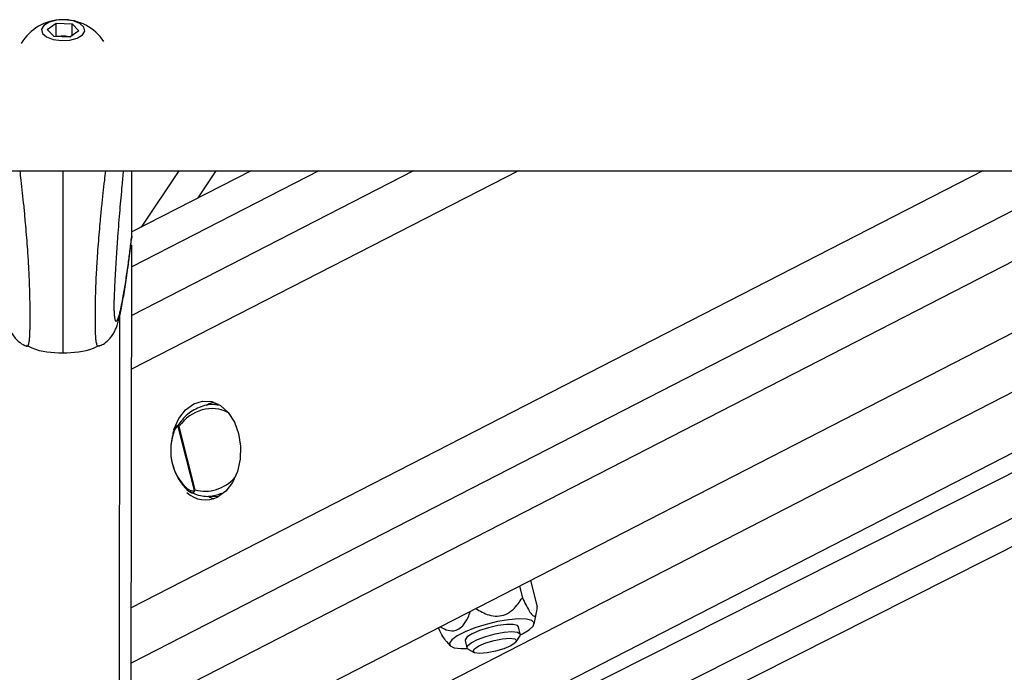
# Model space of a CAD drawing. Header units: millimetres. Extents: x 20 to 20084, y 40 to 15282.
# Tile 8 of 93: x 3832 to 4046, y 5930 to 6072. Entities that reach past the tile are written whole.
import ezdxf

# ---------------------------------------------------------------- set-up
doc = ezdxf.new("R2010")
doc.units = ezdxf.units.MM
doc.header["$LTSCALE"] = 2

msp = doc.modelspace()

# ---------------------------------------------------------------- linework, layer by layer
at = {"color": 7, "linetype": 'Continuous', "lineweight": 25}
for p, q in [((3838.07, 6070.32), (3840.04, 6071.69)), ((3840.04, 6071.69), (3843.5, 6071.55)), ((3840.04, 6068.95), (3840.04, 6071.69)), ((3843.49, 6069.02), (3843.5, 6071.55)), ((3843.5, 6071.55), (3844.97, 6070.04)), ((3839.55, 6068.82), (3838.07, 6070.32)), ((3843, 6068.68), (3839.55, 6068.82)), ((3839.83, 6068.81), (3840.04, 6068.95)), ((3840.04, 6068.95), (3841.77, 6068.88)), ((3841.77, 6068.88), (3843.21, 6068.82)), ((3844.97, 6070.04), (3843, 6068.68)), ((1303.35, 6039.57), (3843.27, 6039.57)), ((3843.27, 6039.57), (6383.19, 6039.57)), ((3856.3, 5905.65), (4116.9, 6039.57)), ((3882.44, 6039.57), (3856.46, 6026.22)), ((3856.46, 6025.31), (3856.48, 6039.57)), ((3866.68, 6039.57), (3858.47, 6027.26)), ((3870.9, 6033.65), (3874.85, 6039.57)), ((3905.25, 5904.69), (4167.7, 6039.57)), ((4178.43, 6039.57), (3938.3, 5918.36)), ((3856.46, 6025.31), (3856.4, 6024.68)), ((3856.46, 6025.31), (3856.46, 6025.31)), ((3856.26, 5873.22), (3856.46, 6023.39)), ((3875.36, 5988.67), (3874.16, 5988.64)), ((3865.91, 5983.59), (3865.83, 5983.44)), ((3866.47, 5983.83), (3870.05, 5969.9)), ((3870.28, 5970.08), (3866.74, 5983.86)), ((3865.38, 5982.35), (3865.37, 5982.34)), ((3868.63, 5969.88), (3868.77, 5969.81)), ((3872.73, 5968.65), (3875.36, 5968.59)), ((3873.02, 5968.65), (3874.24, 5968.1)), ((3940.82, 5949.08), (3941.47, 5946.56)), ((3943.23, 5950.32), (3944.7, 5944.59)), ((3944, 5940.78), (3944.57, 5943.33)), ((3941.02, 5938.61), (3940.61, 5940.2)), ((3940.13, 5936.97), (3940.92, 5938.21)), ((3924.93, 5937), (3925.73, 5936.09)), ((3928.99, 5937.21), (3929.39, 5935.62)), ((3929.67, 5935.32), (3930.96, 5934.61))]:
    msp.add_line(p, q, dxfattribs=at)
at = {"color": 8, "linetype": 'Continuous', "lineweight": 25}
for p, q in [((4086.66, 6039.57), (3856.32, 5921.2)), ((4065.06, 6039.57), (3856.34, 5932.31)), ((4041.67, 6039.57), (3856.35, 5944.33)), ((3940.59, 6039.57), (3856.42, 5996.32)), ((3917.75, 6039.57), (3856.44, 6008.06)), ((3897.15, 6039.57), (3856.45, 6018.66)), ((4142.03, 6039.57), (3893.39, 5911.8)), ((3948.6, 5913.67), (4198.01, 6039.57)), ((3952.99, 5909.74), (4210.19, 6039.57)), ((3853.68, 5868.4), (3853.87, 6008.15))]:
    msp.add_line(p, q, dxfattribs=at)
at = {"color": 7, "linetype": 'Continuous', "lineweight": 25, "flags": 128}
for points in [[(3841.13, 6067.91), (3842.97, 6068.01), (3844.59, 6068.44), (3845.75, 6069.14), (3846.26, 6069.99), (3846.05, 6070.87), (3845.15, 6071.65), (3843.69, 6072.21), (3841.91, 6072.45), (3840.07, 6072.35), (3838.45, 6071.92), (3837.3, 6071.23), (3836.79, 6070.38), (3837, 6069.49), (3837.9, 6068.71), (3839.35, 6068.16), (3841.13, 6067.91)], [(3865.61, 5983.16), (3865.62, 5983.2), (3866.69, 5985.58), (3868.16, 5987.48), (3869.93, 5988.78), (3871.88, 5989.39), (3873.87, 5989.26), (3875.77, 5988.41), (3877.45, 5986.9), (3878.8, 5984.82), (3879.72, 5982.32), (3880.15, 5979.56), (3880.06, 5976.75), (3879.46, 5974.06), (3878.39, 5971.68), (3876.92, 5969.78), (3875.15, 5968.48)], [(3874.24, 5989.16), (3873.33, 5988.78), (3872.73, 5988.43)], [(3868.75, 5969.83), (3868.68, 5969.84), (3868.63, 5969.86), (3868.58, 5969.9), (3868.55, 5969.96), (3868.53, 5970.03), (3868.53, 5970.1), (3868.54, 5970.18), (3868.57, 5970.27)], [(3941.02, 5938.46), (3941.51, 5938.7), (3942.97, 5939.58), (3943.82, 5940.39), (3944, 5941.08), (3943.49, 5941.59), (3942.34, 5941.88), (3940.64, 5941.94), (3938.5, 5941.76), (3936.08, 5941.36), (3933.57, 5940.75), (3931.15, 5940), (3929, 5939.15), (3927.28, 5938.26), (3926.12, 5937.41), (3925.6, 5936.66), (3925.76, 5936.05), (3926.6, 5935.65), (3928.04, 5935.47), (3929.46, 5935.49)], [(3940.61, 5940.2), (3940.37, 5940.48), (3939.46, 5940.72), (3937.99, 5940.72), (3936.13, 5940.48), (3934.11, 5940.02), (3932.17, 5939.41), (3930.55, 5938.7), (3929.45, 5938), (3928.98, 5937.39), (3928.99, 5937.21)], [(3929.67, 5935.32), (3929.42, 5935.55), (3929.54, 5936.09), (3930.33, 5936.76), (3931.72, 5937.47), (3933.52, 5938.14), (3935.53, 5938.68), (3937.5, 5939.04), (3939.19, 5939.16)], [(3939.19, 5939.16), (3940.4, 5939.04), (3940.99, 5938.68), (3940.92, 5938.21)], [(3938.72, 5937.74), (3939.8, 5937.62), (3940.22, 5937.25), (3939.91, 5936.71), (3938.93, 5936.07), (3937.42, 5935.43), (3935.62, 5934.89), (3933.79, 5934.53), (3932.22, 5934.4), (3931.15, 5934.53), (3930.73, 5934.89), (3931.03, 5935.43), (3932.01, 5936.07), (3933.52, 5936.71), (3935.33, 5937.25), (3937.15, 5937.62), (3938.72, 5937.74)]]:
    msp.add_lwpolyline(points, dxfattribs=at)
at = {"color": 8, "linetype": 'Continuous', "lineweight": 25, "flags": 128}
msp.add_lwpolyline([(3865.37, 5982.34), (3865.37, 5982.33), (3865.38, 5982.3), (3865.4, 5982.27), (3865.44, 5982.24), (3865.5, 5982.2)], dxfattribs=at)
at = {"color": 7, "linetype": 'Continuous', "lineweight": 25}
for centre, radius, start, end in [((3841.51, 6061.84), 10.63, 33.3457, 149.1621), ((3841.51, 6062.89), 5.99, 87.5318, 100.5817), ((3841.58, 6063.38), 5.5, 74.7861, 88.0277), ((3867.18, 5983.78), 0.709, 163.4689, 175.3593), ((3876.92, 5978.62), 12, 161.7039, 227.1174), ((3876.32, 5978.62), 11.4, 161.7039, 227.1174), ((3872.52, 5973.7), 5.84, 225.9582, 296.6913), ((3870.68, 5970.37), 0.783, 216.9828, 226.8291)]:
    msp.add_arc(centre, radius, start, end, dxfattribs=at)
at = {"color": 8, "linetype": 'Continuous', "lineweight": 25}
for start_param, end_param in [(6.230573, 7.64969), (3.271481, 4.385785)]:
    msp.add_ellipse((3873.2, 5978.75), major_axis=(3.91, 8.29), ratio=0.894207, start_param=start_param, end_param=end_param, dxfattribs=at)
for points, knots in [([(3833.58, 6001.38), (3833.62, 6001.36), (3833.71, 6001.32), (3833.85, 6001.41), (3833.98, 6001.64), (3834.1, 6002.06), (3834.19, 6002.63), (3834.25, 6003.31), (3834.28, 6003.96), (3834.31, 6004.8), (3834.33, 6005.8), (3834.34, 6006.98), (3834.34, 6008.31), (3834.34, 6009.86), (3834.31, 6011.51), (3834.27, 6013.48), (3834.21, 6015.3), (3834.13, 6016.95), (3834.07, 6018.25), (3833.99, 6019.59), (3833.88, 6021.44), (3833.72, 6023.69), (3833.51, 6026.29), (3833.27, 6029.02), (3833.01, 6031.84), (3832.7, 6034.73), (3832.42, 6037.31), (3832.23, 6038.88), (3832.15, 6039.57)], [0, 0, 0, 0, 0.029486, 0.072892, 0.110137, 0.147594, 0.192384, 0.215216, 0.238233, 0.264409, 0.291134, 0.314066, 0.341089, 0.369055, 0.397723, 0.427094, 0.471238, 0.493767, 0.516385, 0.543032, 0.569763, 0.623657, 0.678643, 0.733844, 0.803716, 0.873809, 0.944404, 1, 1, 1, 1]), ([(3841.48, 6039.57), (3841.48, 6038.75), (3841.48, 6037.26), (3841.48, 6034.96), (3841.47, 6032.76), (3841.47, 6030.47), (3841.47, 6028.12), (3841.46, 6025.69), (3841.46, 6023.17), (3841.46, 6020.97), (3841.45, 6019.14), (3841.45, 6017.51), (3841.45, 6015.61), (3841.45, 6013.41), (3841.44, 6011.17), (3841.44, 6009.15), (3841.44, 6007.39), (3841.44, 6005.96), (3841.43, 6004.67), (3841.43, 6003.61), (3841.43, 6002.74), (3841.43, 6001.98), (3841.43, 6001.3), (3841.43, 6000.73), (3841.43, 6000.31), (3841.43, 6000.04), (3841.43, 5999.89), (3841.43, 5999.85), (3841.43, 5999.9), (3841.43, 5999.91)], [0, 0, 0, 0, 0.0601308, 0.1096846, 0.1592902, 0.2090919, 0.2589815, 0.3079675, 0.3571124, 0.4069747, 0.4320843, 0.4572636, 0.4941213, 0.5314294, 0.5685704, 0.6064448, 0.6339503, 0.6622574, 0.6897631, 0.7179599, 0.7433621, 0.7690754, 0.8003558, 0.8362712, 0.8724729, 0.909315, 0.9462965, 0.9957187, 1, 1, 1, 1]), ([(3849.28, 6001.35), (3849.24, 6001.34), (3849.15, 6001.3), (3849.01, 6001.39), (3848.88, 6001.62), (3848.76, 6002.04), (3848.68, 6002.61), (3848.62, 6003.29), (3848.58, 6003.95), (3848.55, 6004.78), (3848.54, 6005.78), (3848.54, 6006.96), (3848.54, 6008.29), (3848.55, 6009.84), (3848.58, 6011.49), (3848.61, 6013.03), (3848.68, 6014.86), (3848.75, 6016.53), (3848.84, 6018.23), (3848.92, 6019.57), (3849.04, 6021.42), (3849.2, 6023.67), (3849.42, 6026.27), (3849.66, 6028.99), (3849.94, 6031.81), (3850.24, 6034.7), (3850.54, 6037.29), (3850.73, 6038.87), (3850.82, 6039.57)], [0, 0, 0, 0, 0.0295353, 0.0729086, 0.1101267, 0.1475553, 0.1924363, 0.2151271, 0.2381264, 0.2642832, 0.2909879, 0.3139025, 0.340906, 0.368851, 0.3974979, 0.4268464, 0.4488446, 0.4934781, 0.5160797, 0.5427067, 0.5694178, 0.6232716, 0.6782163, 0.7333757, 0.803196, 0.8732366, 0.9437795, 1, 1, 1, 1]), ([(3852.64, 6008.16), (3852.65, 6008.05), (3852.68, 6007.68), (3852.74, 6007.33), (3852.82, 6007), (3852.96, 6006.73), (3853.14, 6006.71), (3853.39, 6007.1), (3853.64, 6007.79), (3853.93, 6008.83), (3854.25, 6010.29), (3854.67, 6012.48), (3855.14, 6015.34), (3855.62, 6018.68), (3856.06, 6022.01), (3856.33, 6024.21), (3856.46, 6025.31)], [0, 0, 0, 0, 0.011533, 0.038569, 0.064927, 0.091452, 0.158589, 0.226485, 0.291613, 0.356967, 0.448953, 0.541227, 0.67093, 0.801092, 0.900468, 1, 1, 1, 1]), ([(3869.16, 5969.56), (3869.2, 5969.53), (3869.34, 5969.44), (3869.55, 5969.41), (3869.78, 5969.44), (3869.95, 5969.52), (3870.07, 5969.64), (3870.12, 5969.75), (3870.14, 5969.8)], [0, 0, 0, 0, 0.138747, 0.412125, 0.617051, 0.77454, 0.909371, 1, 1, 1, 1])]:
    msp.add_open_spline(points, degree=3, knots=knots, dxfattribs=at)
at = {"color": 7, "linetype": 'Continuous', "lineweight": 25}
for points, knots in [([(3854.63, 6039.57), (3854.52, 6038.49), (3854.34, 6036.61), (3854.07, 6033.71), (3853.83, 6031.02), (3853.6, 6028.19), (3853.39, 6025.53), (3853.22, 6023.07), (3853.07, 6020.85), (3852.92, 6018.51), (3852.8, 6016.32), (3852.7, 6014.32), (3852.64, 6012.87), (3852.6, 6011.7), (3852.58, 6010.96), (3852.57, 6010.32), (3852.57, 6009.85), (3852.58, 6009.39), (3852.59, 6008.96), (3852.61, 6008.51), (3852.63, 6008.29), (3852.64, 6008.16)], [0, 0, 0, 0, 0.129808, 0.225032, 0.320396, 0.416321, 0.512526, 0.577558, 0.64278, 0.708891, 0.775556, 0.818804, 0.862768, 0.882968, 0.903561, 0.916989, 0.930872, 0.942287, 0.959215, 0.976559, 1, 1, 1, 1]), ([(3826.5, 6024.7), (3826.56, 6024.17), (3826.84, 6021.81), (3827.32, 6018.13), (3827.93, 6013.87), (3828.53, 6010.28), (3829.06, 6007.78), (3829.5, 6006.2), (3829.84, 6005.22), (3830.24, 6004.34), (3830.85, 6003.35), (3831.8, 6002.36), (3832.77, 6001.62), (3833.45, 6001.43), (3833.59, 6001.39)], [0, 0, 0, 0, 0.053268, 0.235588, 0.403869, 0.560804, 0.7277, 0.811539, 0.862665, 0.902366, 0.931924, 0.961432, 0.992233, 1, 1, 1, 1]), ([(3855.82, 6019.94), (3855.92, 6020.65), (3856.12, 6022.14), (3856.32, 6023.81), (3856.43, 6024.67)], [0, 0, 0, 0, 0.481491, 1, 1, 1, 1]), ([(3849.27, 6001.37), (3849.62, 6001.51), (3850.42, 6001.82), (3851.38, 6002.63), (3852.14, 6003.52), (3852.64, 6004.35), (3853, 6005.13), (3853.32, 6005.99), (3853.73, 6007.39), (3854.25, 6009.7), (3854.85, 6013.17), (3855.38, 6016.64), (3855.7, 6019.05), (3855.82, 6019.94)], [0, 0, 0, 0, 0.024574, 0.056988, 0.088412, 0.121861, 0.161591, 0.215707, 0.299698, 0.484574, 0.686733, 0.884119, 1, 1, 1, 1]), ([(3833.51, 6001.41), (3833.52, 6001.41), (3833.54, 6001.38), (3833.57, 6001.38), (3833.58, 6001.38)], [0, 0, 0, 0, 0.293235, 1, 1, 1, 1]), ([(3833.57, 6001.55), (3833.96, 6001.34), (3836.35, 6000.08), (3839.11, 5999.98), (3841.43, 5999.9)], [0, 0, 0, 0, 0.161148, 1, 1, 1, 1]), ([(3841.43, 5999.9), (3843.75, 5999.98), (3846.51, 6000.06), (3848.9, 6001.32), (3849.29, 6001.53)], [0, 0, 0, 0, 0.838852, 1, 1, 1, 1]), ([(3849.35, 6001.39), (3849.34, 6001.38), (3849.32, 6001.36), (3849.29, 6001.36), (3849.28, 6001.35)], [0, 0, 0, 0, 0.294295, 1, 1, 1, 1]), ([(3875.3, 5988.49), (3875.07, 5988.54), (3873.84, 5988.85), (3871.46, 5988.26), (3868.53, 5986.75), (3867.11, 5984.9), (3866.42, 5984)], [0, 0, 0, 0, 0.071729, 0.3798, 0.696617, 1, 1, 1, 1]), ([(3865.76, 5983.31), (3865.7, 5983.19), (3865.54, 5982.89), (3865.44, 5982.54), (3865.38, 5982.33)], [0, 0, 0, 0, 0.390995, 1, 1, 1, 1]), ([(3865.5, 5982.2), (3865.6, 5982.5), (3865.77, 5983), (3866.05, 5983.49), (3866.25, 5983.72), (3866.37, 5983.83), (3866.45, 5983.83), (3866.47, 5983.83)], [0, 0, 0, 0, 0.455671, 0.745011, 0.850638, 0.957061, 1, 1, 1, 1]), ([(3866.5, 5983.98), (3866.46, 5983.99), (3866.36, 5984.03), (3866.21, 5983.97), (3865.98, 5983.76), (3865.82, 5983.54), (3865.77, 5983.32), (3865.76, 5983.31)], [0, 0, 0, 0, 0.102914, 0.312915, 0.498618, 0.974369, 1, 1, 1, 1]), ([(3866.47, 5983.83), (3866.55, 5983.84), (3866.64, 5983.85), (3866.73, 5983.86), (3866.74, 5983.86)], [0, 0, 0, 0, 0.971367, 1, 1, 1, 1]), ([(3866.74, 5983.86), (3866.73, 5983.86), (3866.65, 5983.9), (3866.57, 5983.94), (3866.5, 5983.98)], [0, 0, 0, 0, 0.028617, 1, 1, 1, 1]), ([(3870.05, 5969.9), (3870.03, 5969.88), (3869.98, 5969.82), (3869.78, 5969.77), (3869.33, 5969.81), (3868.89, 5970.03), (3868.6, 5970.24), (3868.57, 5970.27)], [0, 0, 0, 0, 0.045344, 0.125649, 0.375686, 0.92411, 1, 1, 1, 1]), ([(3870.28, 5970.08), (3870.28, 5970.08), (3870.19, 5970.02), (3870.12, 5969.96), (3870.05, 5969.9)], [0, 0, 0, 0, 0.028633, 1, 1, 1, 1]), ([(3870.14, 5969.8), (3870.18, 5969.89), (3870.22, 5969.99), (3870.28, 5970.08), (3870.28, 5970.08)], [0, 0, 0, 0, 0.971383, 1, 1, 1, 1]), ([(3868.75, 5969.83), (3868.78, 5969.8), (3868.91, 5969.68), (3869.05, 5969.61), (3869.16, 5969.56)], [0, 0, 0, 0, 0.23549, 1, 1, 1, 1]), ([(3868.75, 5969.83), (3869.37, 5969.51), (3870.89, 5968.74), (3873.62, 5968.46), (3875.53, 5969.13), (3876.47, 5969.47)], [0, 0, 0, 0, 0.261751, 0.63735, 1, 1, 1, 1]), ([(3931.33, 5944.21), (3932.25, 5943.66), (3933.71, 5942.79), (3936.01, 5942.43), (3937.89, 5942.83), (3939.86, 5944.19), (3940.85, 5945.65), (3941.47, 5946.56)], [0, 0, 0, 0, 0.2526453, 0.4013404, 0.5511832, 0.7201992, 1, 1, 1, 1]), ([(3941.47, 5946.56), (3941.97, 5945.51), (3942.71, 5943.98), (3943.62, 5942.71), (3944.17, 5942.42), (3944.58, 5942.99), (3944.65, 5943.97), (3944.7, 5944.59)], [0, 0, 0, 0, 0.300554, 0.439717, 0.579954, 0.738136, 1, 1, 1, 1]), ([(3923.61, 5940.24), (3923.9, 5940.06), (3924.7, 5939.58), (3925.99, 5939.25), (3927.4, 5939.5), (3928.65, 5940.49), (3929.58, 5941.96), (3930.01, 5943.15), (3930.18, 5943.61)], [0, 0, 0, 0, 0.118449, 0.328341, 0.485937, 0.64405, 0.85989, 1, 1, 1, 1]), ([(3924.93, 5937), (3924.68, 5937.33), (3924.16, 5938.03), (3923.6, 5939.21), (3923.3, 5939.83)], [0, 0, 0, 0, 0.467795, 1, 1, 1, 1])]:
    msp.add_open_spline(points, degree=3, knots=knots, dxfattribs=at)

doc.saveas('drawing.dxf')
